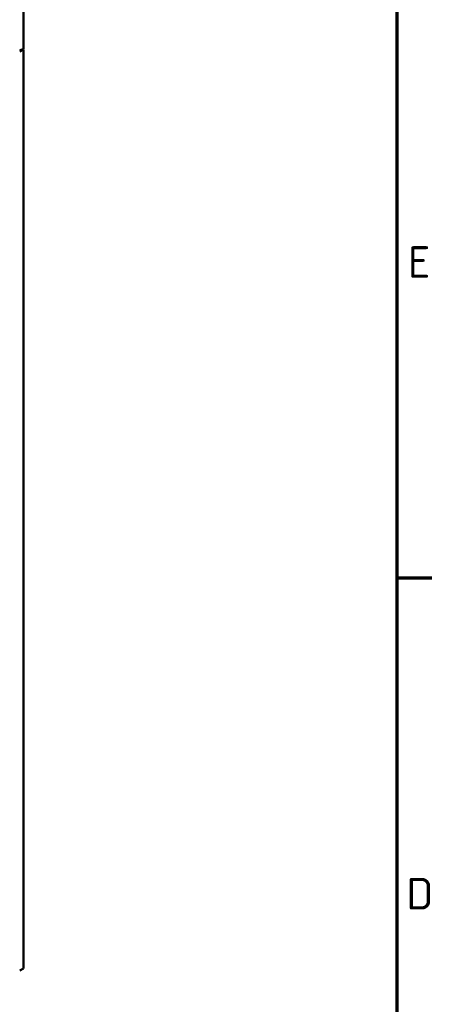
# Model space of a CAD drawing. Header units: millimetres. Extents: x 0 to 6049, y -120 to 1682.
# Tile 214 of 256: x 2254 to 2346, y 466 to 685. Entities that reach past the tile are written whole.
import ezdxf

# ---------------------------------------------------------------- set-up
doc = ezdxf.new("R2010")
doc.units = ezdxf.units.MM
doc.header["$LTSCALE"] = 2
doc.layers.get('0').update_dxf_attribs({"lineweight": 25})
doc.layers.add('Rahmen (ISO)', color=7, linetype='Continuous', lineweight=70)
doc.layers.add('Sichtbar (ISO)', color=7, linetype='Continuous', lineweight=50)
doc.styles.add('Notiztext (DIN)', font='isocpeur.ttf')

# ---------------------------------------------------------------- blocks, each defined once
blk = doc.blocks.new('Ränder Vorgaberahmen')
at = {"layer": 'Rahmen (ISO)'}
blk.add_line((1169, 280.33), (1172.9, 280.33), dxfattribs=at)
at = {"layer": 'Rahmen (ISO)', "flags": 128}
blk.add_lwpolyline([(20, 20), (20, 821), (1169, 821), (1169, 20), (20, 20)], dxfattribs=at)
at = {"layer": 'Rahmen (ISO)', "char_height": 3.5, "attachment_point": 7, "style": 'Notiztext (DIN)'}
for s, insert in [('E', (1170.23, 313.63)), ('D', (1170.05, 243.54))]:
    blk.add_mtext(s, dxfattribs=dict(at, insert=insert))

msp = doc.modelspace()

# ---------------------------------------------------------------- linework, layer by layer
at = {"layer": 'Sichtbar (ISO)'}
for p, q in [((2255.129, 882.057), (2255.129, 678.096)), ((2254.318, 677.691), (2255.129, 678.096)), ((2254.318, 677.464), (2255.129, 677.933)), ((2254.977, 678.02), (2255.129, 677.933)), ((2255.129, 677.933), (2255.129, 473.972)), ((2254.318, 473.566), (2255.129, 473.972))]:
    msp.add_line(p, q, dxfattribs=at)

# ---------------------------------------------------------------- block references
at = {"xscale": 2, "yscale": 2, "zscale": 2}
msp.add_blockref('Ränder Vorgaberahmen', (0, 0), dxfattribs=at)

doc.saveas('drawing.dxf')
